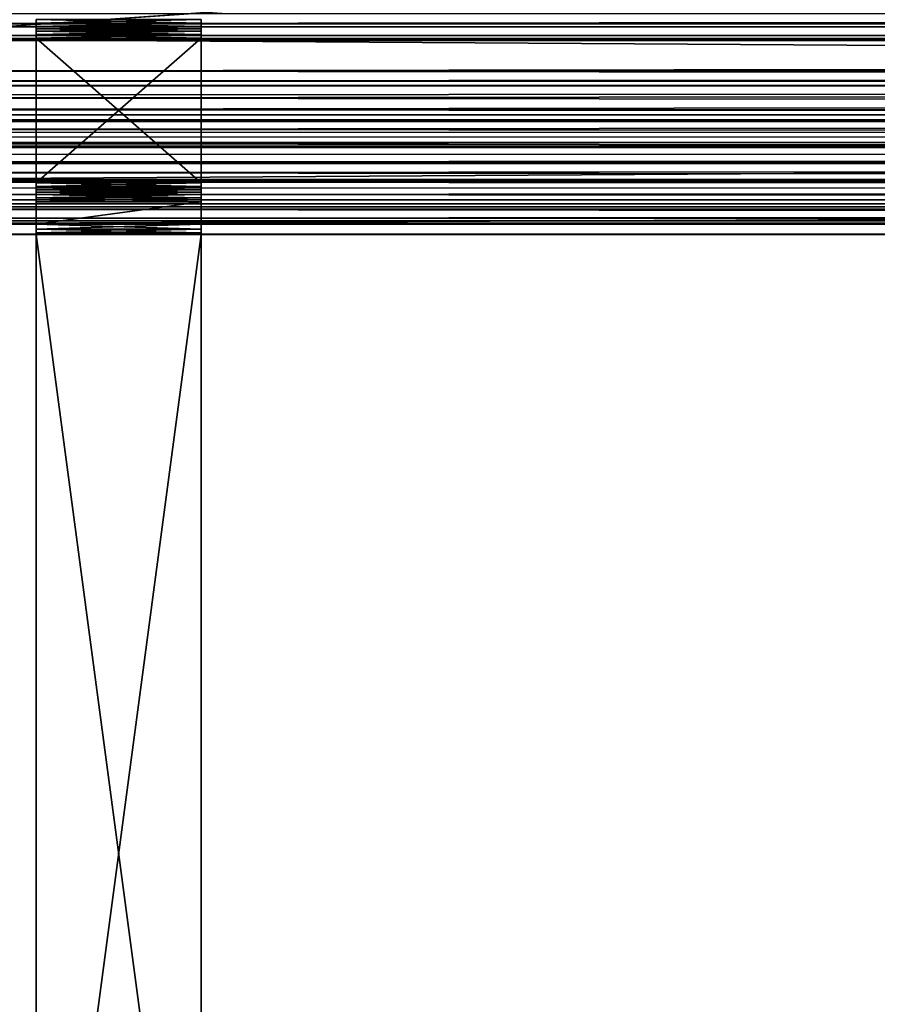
# Model space of a CAD drawing. Header units: metres. Extents: x -901 to 901, y -486 to 401.
# Tile 4 of 256: x -691 to -649, y -438 to -390. Entities that reach past the tile are written whole.
import ezdxf

# ---------------------------------------------------------------- set-up
doc = ezdxf.new("R2010")
doc.units = ezdxf.units.M

msp = doc.modelspace()

# ---------------------------------------------------------------- linework, layer by layer
at = {"layer": 'top'}
for points in [[(700.736328, -397.858398, -107.279144), (700.736328, -389.029053, -613.111694), (-700.736328, -397.858398, -107.279144)], [(700.736328, -389.029053, -613.111694), (-700.736328, -389.029053, -613.111694), (-700.736328, -397.858398, -107.279144)], [(-700.736328, -389.811676, -616.963074), (700.736328, -389.81131, -616.963623), (700.736328, -390.166046, -616.386963)], [(-700.736328, -389.811676, -616.963074), (700.736328, -390.166046, -616.386963), (-700.736328, -390.463379, -615.778259)], [(700.736328, -390.166046, -616.386963), (700.736328, -390.46344, -615.778137), (-700.736328, -390.463379, -615.778259)], [(-700.736328, -390.463379, -615.778259), (700.736328, -390.46344, -615.778137), (700.736328, -390.7005, -615.142822)], [(-700.736328, -390.463379, -615.778259), (700.736328, -390.7005, -615.142822), (-700.736328, -390.874207, -614.48999)], [(700.736328, -390.7005, -615.142822), (700.736328, -390.874756, -614.487427), (-700.736328, -390.874207, -614.48999)], [(-700.736328, -390.874207, -614.48999), (700.736328, -390.874756, -614.487427), (700.736328, -391.001373, -613.654114)], [(-700.736328, -391.028748, -613.146606), (-700.736328, -390.874207, -614.48999), (700.736328, -391.001373, -613.654114)], [(700.736328, -391.028748, -613.146606), (-700.736328, -391.028748, -613.146606), (700.736328, -391.001373, -613.654114)], [(-700.736328, -399.858093, -107.314049), (-700.736328, -391.028748, -613.146606), (700.736328, -399.858093, -107.314049)], [(-700.736328, -391.028748, -613.146606), (700.736328, -391.028748, -613.146606), (700.736328, -399.858093, -107.314049)], [(-710.512634, -399.73703, -98), (720.26532, -399.017761, -98), (-700.736328, -397.977081, -98)], [(-700.736328, -397.977081, -98), (700.736328, -397.977081, -98), (-700.736328, -397.858398, -107.279144)], [(700.736328, -397.977081, -98), (700.736328, -397.858398, -107.279144), (-700.736328, -397.858398, -107.279144)], [(720.26532, -399.017761, -98), (700.736328, -397.977081, -98), (-700.736328, -397.977081, -98)], [(710.512634, -399.737122, -98), (720.26532, -399.017761, -98), (-710.512634, -399.73703, -98)], [(-700.736328, -399.977142, -98), (710.512634, -399.737122, -98), (-710.512634, -399.73703, -98)], [(-700.736328, -399.977142, -98), (700.736328, -399.977142, -98), (710.512634, -399.737122, -98)], [(-700.736328, -399.858093, -107.314049), (700.736328, -399.858093, -107.314049), (-700.736328, -399.977142, -98)], [(700.736328, -399.858093, -107.314049), (700.736328, -399.977142, -98), (-700.736328, -399.977142, -98)]]:
    msp.add_3dface(points, dxfattribs=at)
at = {"layer": 'top0'}
for points in [[(-699.821045, -341.327301, -32.142754), (-0.734328, -341.327301, -32.142754), (-700.734314, -391.111328, -3.399924)], [(-700.734314, -391.111328, -3.399924), (-0.734328, -341.327301, -32.142754), (-0.734328, -391.111328, -3.399924)], [(-0.734328, -390.554504, -0.3623), (-0.734328, -389.60788, -0.803848), (-700.734314, -390.311768, -0.456723)], [(-0.734328, -389.60788, -0.803848), (-700.734314, -389.60788, -0.803848), (-700.734314, -390.311768, -0.456723)], [(-0.734328, -390.554504, -0.3623), (-700.734314, -390.311768, -0.456723), (-700.734314, -391.054962, -0.204445)], [(-0.734328, -391.563354, -0.091617), (-0.734328, -390.554504, -0.3623), (-700.734314, -391.054962, -0.204445)], [(-0.734328, -391.563354, -0.091617), (-700.734314, -391.054962, -0.204445), (-700.734314, -392.603882)], [(-0.734328, -391.111328, -3.399924), (-0.734328, -391.582916, -3.180022), (-700.734314, -391.111328, -3.399924)], [(-0.734328, -391.582916, -3.180022), (-700.734314, -392.603882, -3), (-700.734314, -391.111328, -3.399924)], [(-0.734328, -392.603882), (-0.734328, -391.563354, -0.091617), (-700.734314, -392.603882)], [(-0.734328, -391.582916, -3.180022), (-0.734328, -392.08551, -3.04535), (-700.734314, -392.603882, -3)], [(-0.734328, -392.08551, -3.04535), (-0.734328, -392.603882, -3), (-700.734314, -392.603882, -3)], [(-710.184204, -393.090515, -3), (-0.734328, -392.603882, -3), (-0.734328, -393.32251, -3)], [(-710.184204, -393.090515, -3), (-700.734314, -392.603882, -3), (-0.734328, -392.603882, -3)], [(-700.734314, -392.603882), (-700.734314, -393.307709), (-0.734328, -393.307709)], [(-0.734328, -393.307709), (-0.734328, -392.603882), (-700.734314, -392.603882)], [(-700.734314, -393.32251, -3), (-710.184204, -393.090515, -3), (-0.734328, -393.32251, -3)], [(-700.734314, -393.307709), (-700.734314, -393.754425, -0.016652), (-0.734328, -393.307709)], [(-700.734314, -393.754425, -0.016652), (-700.734314, -394.469604, -0.113575), (-0.734328, -393.307709)], [(-0.734328, -393.307709), (-700.734314, -394.469604, -0.113575), (-0.734328, -395.151855, -0.290434)], [(-700.734314, -393.32251, -3), (-0.734328, -393.32251, -3), (-700.734314, -393.901672, -3.056724)], [(-0.734328, -393.32251, -3), (-0.734328, -394.807526, -3.395593), (-700.734314, -393.901672, -3.056724)], [(-700.734314, -393.901672, -3.056724), (-0.734328, -394.807526, -3.395593), (-700.734314, -394.458832, -3.22474)], [(-0.734328, -394.807526, -3.395593), (-700.734314, -394.722473, -3.348646), (-700.734314, -394.458832, -3.22474)], [(-700.734314, -394.469604, -0.113575), (-700.734314, -395.03891, -0.255184), (-0.734328, -395.151855, -0.290434)], [(-0.734328, -394.807526, -3.395593), (-700.734314, -394.972778, -3.497662), (-700.734314, -394.722473, -3.348646)], [(-0.734328, -395.898926, -4.477523), (-700.734314, -395.424042, -3.865118), (-0.734328, -394.807526, -3.395593)], [(-700.734314, -395.424042, -3.865118), (-700.734314, -394.972778, -3.497662), (-0.734328, -394.807526, -3.395593)], [(-0.734328, -395.151855, -0.290434), (-700.734314, -395.03891, -0.255184), (-700.734314, -395.591583, -0.451673)], [(-700.734314, -395.591583, -0.451673), (-700.734314, -396.12207, -0.701), (-0.734328, -395.151855, -0.290434)], [(-700.734314, -396.12207, -0.701), (-0.734328, -396.817444, -1.133617), (-0.734328, -395.151855, -0.290434)], [(-700.734314, -395.79541, -4.313144), (-700.734314, -395.424042, -3.865118), (-0.734328, -395.898926, -4.477523)], [(-700.734314, -396.072815, -4.82471), (-700.734314, -395.79541, -4.313144), (-0.734328, -395.898926, -4.477523)], [(-700.734314, -396.072815, -4.82471), (-0.734328, -395.898926, -4.477523), (-700.734314, -396.245697, -5.380377)], [(-0.734328, -395.898926, -4.477523), (-0.734328, -396.307465, -5.959025), (-700.734314, -396.245697, -5.380377)], [(-700.734314, -396.12207, -0.701), (-700.734314, -396.625275, -1.000623), (-0.734328, -396.817444, -1.133617)], [(-700.734314, -396.245697, -5.380377), (-0.734328, -396.307465, -5.959025), (-700.734314, -396.307465, -5.959025)], [(-700.734314, -396.307465, -5.959025), (-0.734328, -396.307465, -5.959025), (-700.734314, -397.014709, -87)], [(-0.734328, -396.307465, -5.959025), (-0.734328, -397.014709, -87), (-700.734314, -397.014709, -87)], [(-700.734314, -396.625275, -1.000623), (-700.734314, -397.096649, -1.347691), (-0.734328, -396.817444, -1.133617)], [(-0.734328, -396.817444, -1.133617), (-700.734314, -397.096649, -1.347691), (-700.734314, -397.531799, -1.738888)], [(-0.734328, -396.817444, -1.133617), (-700.734314, -397.531799, -1.738888), (-0.734328, -398.14328, -2.447921)], [(-700.734314, -400.014801, -87), (-700.734314, -397.014709, -87), (-0.734328, -397.014709, -87)], [(-0.734328, -400.014801, -87), (-700.734314, -400.014801, -87), (-0.734328, -397.014709, -87)], [(-700.734314, -397.531799, -1.738888), (-700.734314, -397.926758, -2.170612), (-0.734328, -398.14328, -2.447921)], [(-0.734328, -398.14328, -2.447921), (-700.734314, -397.926758, -2.170612), (-700.734314, -398.277954, -2.638935)], [(-700.734314, -398.277954, -2.638935), (-700.734314, -398.58194, -3.139509), (-0.734328, -398.14328, -2.447921)], [(-700.734314, -398.58194, -3.139509), (-0.734328, -399.000946, -4.106106), (-0.734328, -398.14328, -2.447921)], [(-700.734314, -398.58194, -3.139509), (-700.734314, -398.835876, -3.667798), (-0.734328, -399.000946, -4.106106)], [(-700.734314, -398.835876, -3.667798), (-700.734314, -399.037201, -4.218722), (-0.734328, -399.000946, -4.106106)], [(-0.734328, -399.000946, -4.106106), (-700.734314, -399.037201, -4.218722), (-700.734314, -399.183777, -4.78678)], [(-0.734328, -399.000946, -4.106106), (-700.734314, -399.183777, -4.78678), (-0.734328, -399.307465, -5.947641)], [(-700.734314, -399.183777, -4.78678), (-700.734314, -399.286926, -5.501097), (-0.734328, -399.307465, -5.947641)], [(-0.734328, -399.307465, -5.947641), (-700.734314, -399.286926, -5.501097), (-700.734314, -399.307465, -5.947641)], [(-700.734314, -400.014801, -87), (-0.734328, -400.014801, -87), (-700.734314, -399.307465, -5.947641)], [(-0.734328, -400.014801, -87), (-0.734328, -399.307465, -5.947641), (-700.734314, -399.307465, -5.947641)]]:
    msp.add_3dface(points, dxfattribs=at)
at = {"layer": 'top01'}
for points in [[(700.734314, -400.014801, -105), (-700.734314, -400.014801, -105), (700.734314, -400.014801, -80)], [(-700.734314, -400.014801, -105), (-700.734314, -400.014801, -80), (700.734314, -400.014801, -80)], [(-700.734314, -400.014801, -105), (700.734314, -400.014801, -105), (-700.734314, -400.514801, -105)], [(700.734314, -400.014801, -105), (700.734314, -400.514801, -105), (-700.734314, -400.514801, -105)], [(-700.734314, -400.514801, -80), (700.734314, -400.514801, -80), (-700.734314, -400.014801, -80)], [(700.734314, -400.514801, -80), (700.734314, -400.014801, -80), (-700.734314, -400.014801, -80)], [(-700.734314, -400.514801, -105), (700.734314, -400.514801, -105), (-700.734314, -400.514801, -80)], [(700.734314, -400.514801, -105), (700.734314, -400.514801, -80), (-700.734314, -400.514801, -80)]]:
    msp.add_3dface(points, dxfattribs=at)
at = {"layer": 'top01234'}
for points in [[(-689.999451, -390.098328, -97), (-681.999451, -390.098328, -97), (-689.999451, -390.286774, -97.036873)], [(-681.999451, -390.098328, -97), (-681.999451, -390.286774, -97.036873), (-689.999451, -390.286774, -97.036873)], [(-681.999451, -390.098328, -88), (-689.999451, -390.098328, -88), (-681.999451, -390.286774, -87.963127)], [(-689.999451, -390.098328, -88), (-689.999451, -390.286774, -87.963127), (-681.999451, -390.286774, -87.963127)], [(-689.999451, -390.286774, -97.036873), (-689.999451, -398.74292, -97.036873), (-689.999451, -390.098328, -97)], [(-689.999451, -398.74292, -97.036873), (-689.999451, -398.931366, -97), (-689.999451, -390.098328, -97)], [(-689.999451, -390.098328, -97), (-689.999451, -398.931366, -97), (-689.999451, -398.931335, -88)], [(-689.999451, -390.098328, -97), (-689.999451, -398.931335, -88), (-689.999451, -390.098328, -88)], [(-689.999451, -398.931335, -88), (-689.999451, -398.742889, -87.963127), (-689.999451, -390.098328, -88)], [(-689.999451, -390.098328, -88), (-689.999451, -398.742889, -87.963127), (-689.999451, -390.286774, -87.963127)], [(-681.999451, -390.098328, -97), (-681.999451, -390.098328, -88), (-681.999451, -398.931366, -97)], [(-681.999451, -390.098328, -88), (-681.999451, -398.931335, -88), (-681.999451, -398.931366, -97)], [(-681.999451, -398.931335, -88), (-681.999451, -390.098328, -88), (-681.999451, -398.742889, -87.963127)], [(-681.999451, -390.098328, -88), (-681.999451, -390.286774, -87.963127), (-681.999451, -398.742889, -87.963127)], [(-681.999451, -398.931366, -97), (-681.999451, -398.74292, -97.036873), (-681.999451, -390.098328, -97)], [(-681.999451, -398.74292, -97.036873), (-681.999451, -390.286774, -97.036873), (-681.999451, -390.098328, -97)], [(-689.999451, -390.286774, -97.036873), (-681.999451, -390.286774, -97.036873), (-689.999451, -390.447418, -97.142036)], [(-681.999451, -390.286774, -97.036873), (-681.999451, -390.447418, -97.142036), (-689.999451, -390.447418, -97.142036)], [(-681.999451, -390.286774, -87.963127), (-689.999451, -390.286774, -87.963127), (-681.999451, -390.447418, -87.857964)], [(-689.999451, -390.286774, -87.963127), (-689.999451, -390.447418, -87.857964), (-681.999451, -390.447418, -87.857964)], [(-689.999451, -398.473114, -97.300003), (-689.999451, -398.582275, -97.142036), (-689.999451, -390.286774, -97.036873)], [(-689.999451, -398.582275, -97.142036), (-689.999451, -398.74292, -97.036873), (-689.999451, -390.286774, -97.036873)], [(-689.999451, -390.286774, -97.036873), (-689.999451, -390.447418, -97.142036), (-689.999451, -398.473114, -97.300003)], [(-689.999451, -398.742889, -87.963127), (-689.999451, -398.582245, -87.857964), (-689.999451, -390.286774, -87.963127)], [(-689.999451, -390.286774, -87.963127), (-689.999451, -398.582245, -87.857964), (-689.999451, -398.473053, -87.699997)], [(-689.999451, -398.473053, -87.699997), (-689.999451, -390.447418, -87.857964), (-689.999451, -390.286774, -87.963127)], [(-689.999451, -390.447418, -97.142036), (-681.999451, -390.447418, -97.142036), (-689.999451, -390.55661, -97.300003)], [(-681.999451, -390.447418, -97.142036), (-681.999451, -390.55661, -97.300003), (-689.999451, -390.55661, -97.300003)], [(-681.999451, -390.447418, -87.857964), (-689.999451, -390.447418, -87.857964), (-681.999451, -390.55661, -87.699997)], [(-689.999451, -390.447418, -87.857964), (-689.999451, -390.55661, -87.699997), (-681.999451, -390.55661, -87.699997)], [(-689.999451, -390.447418, -97.142036), (-689.999451, -398.014862, -97.599998), (-689.999451, -398.473114, -97.300003)], [(-689.999451, -390.447418, -97.142036), (-689.999451, -390.55661, -97.300003), (-689.999451, -398.014862, -97.599998)], [(-689.999451, -398.014801, -87.400002), (-689.999451, -390.447418, -87.857964), (-689.999451, -398.473053, -87.699997)], [(-689.999451, -390.447418, -87.857964), (-689.999451, -398.014801, -87.400002), (-689.999451, -390.55661, -87.699997)], [(-689.999451, -390.55661, -97.300003), (-681.999451, -390.55661, -97.300003), (-689.999451, -390.665771, -97.457962)], [(-681.999451, -390.55661, -97.300003), (-681.999451, -390.665771, -97.457962), (-689.999451, -390.665771, -97.457962)], [(-681.999451, -390.55661, -87.699997), (-689.999451, -390.55661, -87.699997), (-681.999451, -390.665771, -87.542038)], [(-689.999451, -390.55661, -87.699997), (-689.999451, -390.665771, -87.542038), (-681.999451, -390.665771, -87.542038)], [(-689.999451, -390.55661, -97.300003), (-689.999451, -391.014862, -97.599998), (-689.999451, -398.014862, -97.599998)], [(-689.999451, -390.55661, -97.300003), (-689.999451, -390.665771, -97.457962), (-689.999451, -391.014862, -97.599998)], [(-689.999451, -398.014801, -87.400002), (-689.999451, -391.014862, -87.400002), (-689.999451, -390.55661, -87.699997)], [(-689.999451, -390.55661, -87.699997), (-689.999451, -391.014862, -87.400002), (-689.999451, -390.665771, -87.542038)], [(-681.999451, -398.742889, -87.963127), (-681.999451, -390.286774, -87.963127), (-681.999451, -398.582245, -87.857964)], [(-681.999451, -390.286774, -87.963127), (-681.999451, -398.473053, -87.699997), (-681.999451, -398.582245, -87.857964)], [(-681.999451, -390.286774, -87.963127), (-681.999451, -390.447418, -87.857964), (-681.999451, -398.473053, -87.699997)], [(-681.999451, -398.74292, -97.036873), (-681.999451, -398.582275, -97.142036), (-681.999451, -390.286774, -97.036873)], [(-681.999451, -398.582275, -97.142036), (-681.999451, -398.473114, -97.300003), (-681.999451, -390.286774, -97.036873)], [(-681.999451, -390.286774, -97.036873), (-681.999451, -398.473114, -97.300003), (-681.999451, -390.447418, -97.142036)], [(-681.999451, -390.447418, -87.857964), (-681.999451, -398.014801, -87.400002), (-681.999451, -398.473053, -87.699997)], [(-681.999451, -390.447418, -87.857964), (-681.999451, -390.55661, -87.699997), (-681.999451, -398.014801, -87.400002)], [(-681.999451, -398.473114, -97.300003), (-681.999451, -398.014862, -97.599998), (-681.999451, -390.447418, -97.142036)], [(-681.999451, -390.447418, -97.142036), (-681.999451, -398.014862, -97.599998), (-681.999451, -390.55661, -97.300003)], [(-681.999451, -390.55661, -87.699997), (-681.999451, -391.014862, -87.400002), (-681.999451, -398.014801, -87.400002)], [(-681.999451, -390.55661, -87.699997), (-681.999451, -390.665771, -87.542038), (-681.999451, -391.014862, -87.400002)], [(-681.999451, -398.014862, -97.599998), (-681.999451, -391.014862, -97.599998), (-681.999451, -390.55661, -97.300003)], [(-681.999451, -390.55661, -97.300003), (-681.999451, -391.014862, -97.599998), (-681.999451, -390.665771, -97.457962)], [(-681.999451, -390.826416, -97.563133), (-689.999451, -390.826416, -97.563133), (-689.999451, -390.665771, -97.457962)], [(-689.999451, -390.665771, -97.457962), (-681.999451, -390.665771, -97.457962), (-681.999451, -390.826416, -97.563133)], [(-689.999451, -390.826416, -87.436867), (-681.999451, -390.826416, -87.436867), (-681.999451, -390.665771, -87.542038)], [(-681.999451, -390.665771, -87.542038), (-689.999451, -390.665771, -87.542038), (-689.999451, -390.826416, -87.436867)], [(-689.999451, -390.665771, -97.457962), (-689.999451, -390.826416, -97.563133), (-689.999451, -391.014862, -97.599998)], [(-689.999451, -391.014862, -87.400002), (-689.999451, -390.826416, -87.436867), (-689.999451, -390.665771, -87.542038)], [(-681.999451, -391.014862, -97.599998), (-689.999451, -391.014862, -97.599998), (-681.999451, -390.826416, -97.563133)], [(-689.999451, -391.014862, -97.599998), (-689.999451, -390.826416, -97.563133), (-681.999451, -390.826416, -97.563133)], [(-689.999451, -391.014862, -87.400002), (-681.999451, -391.014862, -87.400002), (-689.999451, -390.826416, -87.436867)], [(-681.999451, -391.014862, -87.400002), (-681.999451, -390.826416, -87.436867), (-689.999451, -390.826416, -87.436867)], [(-689.999451, -391.014862, -97.599998), (-681.999451, -391.014862, -97.599998), (-689.999451, -398.014862, -97.599998)], [(-681.999451, -391.014862, -97.599998), (-681.999451, -398.014862, -97.599998), (-689.999451, -398.014862, -97.599998)], [(-689.999451, -398.014801, -87.400002), (-681.999451, -398.014801, -87.400002), (-689.999451, -391.014862, -87.400002)], [(-681.999451, -398.014801, -87.400002), (-681.999451, -391.014862, -87.400002), (-689.999451, -391.014862, -87.400002)], [(-681.999451, -390.665771, -87.542038), (-681.999451, -390.826416, -87.436867), (-681.999451, -391.014862, -87.400002)], [(-681.999451, -391.014862, -97.599998), (-681.999451, -390.826416, -97.563133), (-681.999451, -390.665771, -97.457962)], [(-681.999451, -398.014801, -87.400002), (-689.999451, -398.014801, -87.400002), (-681.999451, -398.203247, -87.436867)], [(-689.999451, -398.014801, -87.400002), (-689.999451, -398.203247, -87.436867), (-681.999451, -398.203247, -87.436867)], [(-689.999451, -398.363892, -87.542038), (-689.999451, -398.014801, -87.400002), (-689.999451, -398.473053, -87.699997)], [(-689.999451, -398.363892, -87.542038), (-689.999451, -398.203247, -87.436867), (-689.999451, -398.014801, -87.400002)], [(-689.999451, -398.014862, -97.599998), (-681.999451, -398.014862, -97.599998), (-689.999451, -398.203308, -97.563133)], [(-681.999451, -398.014862, -97.599998), (-681.999451, -398.203308, -97.563133), (-689.999451, -398.203308, -97.563133)], [(-689.999451, -398.473114, -97.300003), (-689.999451, -398.014862, -97.599998), (-689.999451, -398.363953, -97.457962)], [(-689.999451, -398.014862, -97.599998), (-689.999451, -398.203308, -97.563133), (-689.999451, -398.363953, -97.457962)], [(-681.999451, -398.203247, -87.436867), (-689.999451, -398.203247, -87.436867), (-681.999451, -398.363892, -87.542038)], [(-689.999451, -398.203247, -87.436867), (-689.999451, -398.363892, -87.542038), (-681.999451, -398.363892, -87.542038)], [(-689.999451, -398.203308, -97.563133), (-681.999451, -398.203308, -97.563133), (-689.999451, -398.363953, -97.457962)], [(-681.999451, -398.203308, -97.563133), (-681.999451, -398.363953, -97.457962), (-689.999451, -398.363953, -97.457962)], [(-681.999451, -398.473053, -87.699997), (-681.999451, -398.014801, -87.400002), (-681.999451, -398.363892, -87.542038)], [(-681.999451, -398.014801, -87.400002), (-681.999451, -398.203247, -87.436867), (-681.999451, -398.363892, -87.542038)], [(-681.999451, -398.473114, -97.300003), (-681.999451, -398.363953, -97.457962), (-681.999451, -398.014862, -97.599998)], [(-681.999451, -398.363953, -97.457962), (-681.999451, -398.203308, -97.563133), (-681.999451, -398.014862, -97.599998)], [(-681.999451, -398.363892, -87.542038), (-689.999451, -398.363892, -87.542038), (-681.999451, -398.473053, -87.699997)], [(-689.999451, -398.363892, -87.542038), (-689.999451, -398.473053, -87.699997), (-681.999451, -398.473053, -87.699997)], [(-689.999451, -398.363953, -97.457962), (-681.999451, -398.363953, -97.457962), (-689.999451, -398.473114, -97.300003)], [(-681.999451, -398.363953, -97.457962), (-681.999451, -398.473114, -97.300003), (-689.999451, -398.473114, -97.300003)], [(-689.999451, -398.582245, -87.857964), (-681.999451, -398.582245, -87.857964), (-689.999451, -398.473053, -87.699997)], [(-681.999451, -398.582245, -87.857964), (-681.999451, -398.473053, -87.699997), (-689.999451, -398.473053, -87.699997)], [(-681.999451, -398.582275, -97.142036), (-689.999451, -398.582275, -97.142036), (-681.999451, -398.473114, -97.300003)], [(-689.999451, -398.582275, -97.142036), (-689.999451, -398.473114, -97.300003), (-681.999451, -398.473114, -97.300003)], [(-689.999451, -398.742889, -87.963127), (-681.999451, -398.742889, -87.963127), (-689.999451, -398.582245, -87.857964)], [(-681.999451, -398.742889, -87.963127), (-681.999451, -398.582245, -87.857964), (-689.999451, -398.582245, -87.857964)], [(-681.999451, -398.74292, -97.036873), (-689.999451, -398.74292, -97.036873), (-681.999451, -398.582275, -97.142036)], [(-689.999451, -398.74292, -97.036873), (-689.999451, -398.582275, -97.142036), (-681.999451, -398.582275, -97.142036)], [(-689.999451, -398.931335, -88), (-681.999451, -398.931335, -88), (-689.999451, -398.742889, -87.963127)], [(-681.999451, -398.931335, -88), (-681.999451, -398.742889, -87.963127), (-689.999451, -398.742889, -87.963127)], [(-681.999451, -398.931366, -97), (-689.999451, -398.931366, -97), (-681.999451, -398.74292, -97.036873)], [(-689.999451, -398.931366, -97), (-689.999451, -398.74292, -97.036873), (-681.999451, -398.74292, -97.036873)], [(-681.999451, -400.014862, -88), (-681.999451, -398.931335, -88), (-689.999451, -400.014862, -88)], [(-681.999451, -398.931335, -88), (-689.999451, -398.931335, -88), (-689.999451, -400.014862, -88)], [(-689.999451, -398.931366, -97), (-689.999451, -400.014862, -88), (-689.999451, -398.931335, -88)], [(-681.999451, -400.014862, -97), (-689.999451, -400.014862, -97), (-681.999451, -398.931366, -97)], [(-689.999451, -400.014862, -97), (-689.999451, -398.931366, -97), (-681.999451, -398.931366, -97)], [(-689.999451, -398.931366, -97), (-689.999451, -400.014862, -97), (-689.999451, -400.014862, -88)], [(-681.999451, -398.931366, -97), (-681.999451, -398.931335, -88), (-681.999451, -400.014862, -88)], [(-681.999451, -400.014862, -88), (-681.999451, -400.014862, -97), (-681.999451, -398.931366, -97)], [(-681.999451, -400.264862, -97.066986), (-689.999451, -400.264862, -97.066986), (-681.999451, -400.014862, -97)], [(-689.999451, -400.264862, -97.066986), (-689.999451, -400.014862, -97), (-681.999451, -400.014862, -97)], [(-689.999451, -400.264862, -87.933014), (-681.999451, -400.264862, -87.933014), (-689.999451, -400.014862, -88)], [(-681.999451, -400.264862, -87.933014), (-681.999451, -400.014862, -88), (-689.999451, -400.014862, -88)], [(-689.999451, -400.014862, -97), (-689.999451, -400.264862, -87.933014), (-689.999451, -400.014862, -88)], [(-689.999451, -400.014862, -97), (-689.999451, -400.264862, -97.066986), (-689.999451, -400.264862, -87.933014)], [(-681.999451, -400.264862, -87.933014), (-681.999451, -400.264862, -97.066986), (-681.999451, -400.014862, -88)], [(-681.999451, -400.264862, -97.066986), (-681.999451, -400.014862, -97), (-681.999451, -400.014862, -88)], [(-681.999451, -400.447876, -97.25), (-689.999451, -400.447876, -97.25), (-681.999451, -400.264862, -97.066986)], [(-689.999451, -400.447876, -97.25), (-689.999451, -400.264862, -97.066986), (-681.999451, -400.264862, -97.066986)], [(-689.999451, -400.447876, -87.75), (-681.999451, -400.447876, -87.75), (-689.999451, -400.264862, -87.933014)], [(-681.999451, -400.447876, -87.75), (-681.999451, -400.264862, -87.933014), (-689.999451, -400.264862, -87.933014)], [(-689.999451, -400.264862, -97.066986), (-689.999451, -460.514862, -80), (-689.999451, -400.264862, -87.933014)], [(-689.999451, -400.264862, -87.933014), (-689.999451, -460.514862, -80), (-689.999451, -400.447876, -87.75)], [(-689.999451, -460.514862, -80), (-689.999451, -400.264862, -97.066986), (-689.999451, -460.514862, -105)], [(-689.999451, -400.264862, -97.066986), (-689.999451, -400.447876, -97.25), (-689.999451, -460.514862, -105)], [(-681.999451, -400.514862, -97.5), (-689.999451, -400.514862, -97.5), (-681.999451, -400.447876, -97.25)], [(-689.999451, -400.514862, -97.5), (-689.999451, -400.447876, -97.25), (-681.999451, -400.447876, -97.25)], [(-689.999451, -400.514862, -87.5), (-681.999451, -400.514862, -87.5), (-689.999451, -400.447876, -87.75)], [(-681.999451, -400.514862, -87.5), (-681.999451, -400.447876, -87.75), (-689.999451, -400.447876, -87.75)], [(-689.999451, -460.514862, -80), (-689.999451, -400.514862, -87.5), (-689.999451, -400.447876, -87.75)], [(-689.999451, -460.514862, -105), (-689.999451, -400.447876, -97.25), (-689.999451, -400.514862, -97.5)], [(-681.999451, -400.514862, -105), (-681.999451, -460.514862, -105), (-689.999451, -400.514862, -105)], [(-681.999451, -460.514862, -105), (-689.999451, -460.514862, -105), (-689.999451, -400.514862, -105)], [(-681.999451, -460.514862, -80), (-681.999451, -400.514862, -80), (-689.999451, -460.514862, -80)], [(-681.999451, -400.514862, -80), (-689.999451, -400.514862, -80), (-689.999451, -460.514862, -80)], [(-689.999451, -400.514862, -97.5), (-681.999451, -400.514862, -97.5), (-689.999451, -400.514862, -105)], [(-681.999451, -400.514862, -97.5), (-681.999451, -400.514862, -105), (-689.999451, -400.514862, -105)], [(-689.999451, -400.514862, -80), (-681.999451, -400.514862, -80), (-689.999451, -400.514862, -87.5)], [(-681.999451, -400.514862, -80), (-681.999451, -400.514862, -87.5), (-689.999451, -400.514862, -87.5)], [(-689.999451, -400.514862, -97.5), (-689.999451, -400.514862, -105), (-689.999451, -460.514862, -105)], [(-689.999451, -460.514862, -80), (-689.999451, -400.514862, -80), (-689.999451, -400.514862, -87.5)], [(-681.999451, -460.514862, -80), (-681.999451, -460.514862, -105), (-681.999451, -400.264862, -87.933014)], [(-681.999451, -460.514862, -105), (-681.999451, -400.264862, -97.066986), (-681.999451, -400.264862, -87.933014)], [(-681.999451, -400.264862, -87.933014), (-681.999451, -400.447876, -87.75), (-681.999451, -460.514862, -80)], [(-681.999451, -460.514862, -105), (-681.999451, -400.447876, -97.25), (-681.999451, -400.264862, -97.066986)], [(-681.999451, -400.447876, -87.75), (-681.999451, -400.514862, -87.5), (-681.999451, -460.514862, -80)], [(-681.999451, -400.514862, -97.5), (-681.999451, -400.447876, -97.25), (-681.999451, -460.514862, -105)], [(-681.999451, -460.514862, -80), (-681.999451, -400.514862, -87.5), (-681.999451, -400.514862, -80)], [(-681.999451, -400.514862, -105), (-681.999451, -400.514862, -97.5), (-681.999451, -460.514862, -105)]]:
    msp.add_3dface(points, dxfattribs=at)

doc.saveas('drawing.dxf')
